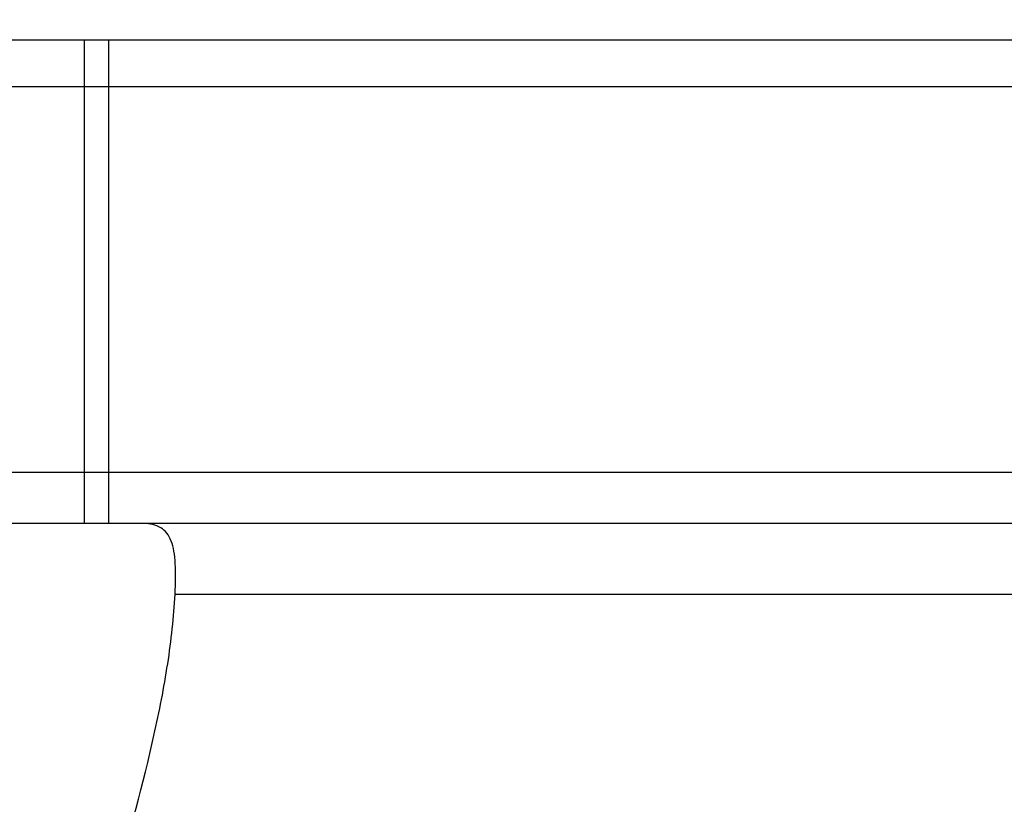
# Model space of a CAD drawing. Header units: millimetres. Extents: x 14 to 555, y 152 to 338.
# Tile 32 of 47: x 381 to 417, y 209 to 238. Entities that reach past the tile are written whole.
import ezdxf
from ezdxf.lldxf.tags import DXFTag

# ---------------------------------------------------------------- set-up
doc = ezdxf.new("R2010")
doc.units = ezdxf.units.MM
doc.header["$LTSCALE"] = 0.15
doc.layers.get('0').update_dxf_attribs({"linetype": 'CONTINUOUS'})
doc.layers.get('Defpoints').update_dxf_attribs({"linetype": 'CONTINUOUS'})
doc.layers.add('HID', color=2, linetype='DASHED')
doc.layers.add('OUT', color=3, linetype='CONTINUOUS')
doc.styles.add('DIM-7', font='SIMPLEX.shx', dxfattribs={"width": 0.7, "bigfont": 'chineset.shx'})
tags = doc.linetypes.add('DASHED', pattern=[25.72, 12.86, -12.86]).pattern_tags.tags
tags[6:7] = [DXFTag(74, 4), DXFTag(75, 0), DXFTag(340, '0'), DXFTag(46, 0.0), DXFTag(50, 0.0), DXFTag(44, 0.0), DXFTag(45, 0.0)]
tags[4:5] = [DXFTag(74, 4), DXFTag(75, 0), DXFTag(340, '0'), DXFTag(46, 0.0), DXFTag(50, 0.0), DXFTag(44, 0.0), DXFTag(45, 0.0)]
doc.dimstyles.new('CNS', dxfattribs={"dimscale": 2, "dimtxt": 3.5, "dimasz": 2.5, "dimexe": 1, "dimexo": 1.5, "dimgap": 0.09, "dimtad": 0, "dimdsep": 46, "dimtxsty": 'DIM-7', "dimcen": 0.09, "dimclrd": 4, "dimclre": 4, "dimclrt": 4, "dimadec": 0, "dimazin": 0, "dimtfac": 1, "dimtix": 1, "dimtmove": 2, "dimatfit": 3, "dimfxl": 1, "dimtvp": 0.971429, "dimtolj": 1, "dimarcsym": 0})

# ---------------------------------------------------------------- blocks, each defined once
blk = doc.blocks.new('*D35')
at = {"color": 7, "lineweight": -2, "transparency": 16777216}
for p, q in [((348.078, 240.534), (348.078, 266.858)), ((488.078, 240.534), (488.078, 266.858)), ((353.078, 264.858), (483.078, 264.858))]:
    blk.add_line(p, q, dxfattribs=at)
at = {"color": 7, "transparency": 16777216}
for points in [[(353.078, 265.691), (353.078, 264.025), (348.078, 264.858)], [(483.078, 265.691), (483.078, 264.025), (488.078, 264.858)]]:
    blk.add_solid(points, dxfattribs=at)
at = {"layer": 'Defpoints', "color": 0, "transparency": 16777216}
for p in [(488.078, 264.858), (348.078, 237.534), (488.078, 237.534)]:
    blk.add_point(p, dxfattribs=at)
at = {"color": 7, "transparency": 16777216, "insert": (418.078, 269.958), "char_height": 7, "attachment_point": 5, "style": 'DIM-7'}
blk.add_mtext('\\A1;140', dxfattribs=at)
blk = doc.blocks.new('*D36')
at = {"color": 7, "lineweight": -2, "transparency": 16777216}
for p, q in [((334.579, 239.034), (334.579, 281.438)), ((501.578, 239.034), (501.578, 281.438)), ((339.579, 279.438), (496.578, 279.438))]:
    blk.add_line(p, q, dxfattribs=at)
at = {"color": 7, "transparency": 16777216}
for points in [[(339.579, 280.272), (339.579, 278.605), (334.579, 279.438)], [(496.578, 280.272), (496.578, 278.605), (501.578, 279.438)]]:
    blk.add_solid(points, dxfattribs=at)
at = {"layer": 'Defpoints', "color": 0, "transparency": 16777216}
for p in [(501.578, 279.438), (334.579, 236.034), (501.578, 236.034)]:
    blk.add_point(p, dxfattribs=at)
at = {"color": 7, "transparency": 16777216, "insert": (418.078, 284.538), "char_height": 7, "attachment_point": 5, "style": 'DIM-7'}
blk.add_mtext('\\A1;167', dxfattribs=at)
blk = doc.blocks.new('*D53')
at = {"color": 7, "lineweight": -2, "transparency": 16777216}
for p, q in [((322.829, 238.684), (322.829, 296.114)), ((513.328, 238.684), (513.328, 296.114)), ((327.829, 294.114), (508.328, 294.114))]:
    blk.add_line(p, q, dxfattribs=at)
at = {"color": 7, "transparency": 16777216}
for points in [[(327.829, 294.948), (327.829, 293.281), (322.829, 294.114)], [(508.328, 294.948), (508.328, 293.281), (513.328, 294.114)]]:
    blk.add_solid(points, dxfattribs=at)
at = {"layer": 'Defpoints', "color": 0, "transparency": 16777216}
for p in [(513.328, 294.114), (322.829, 235.684), (513.328, 235.684)]:
    blk.add_point(p, dxfattribs=at)
at = {"color": 7, "transparency": 16777216, "insert": (418.078, 299.214), "char_height": 7, "attachment_point": 5, "style": 'DIM-7'}
blk.add_mtext('\\A1;190.5', dxfattribs=at)

msp = doc.modelspace()

# ---------------------------------------------------------------- linework, layer by layer
at = {"layer": 'HID', "color": 0}
for p, q in [((383.178, 237.534), (383.178, 219.534)), ((384.078, 237.534), (384.078, 219.534))]:
    msp.add_line(p, q, dxfattribs=at)
at = {"layer": 'OUT', "color": 0}
for p, q in [((348.078, 237.534), (488.078, 237.534)), ((488.078, 235.784), (348.078, 235.784)), ((488.078, 221.434), (348.078, 221.434)), ((488.078, 219.534), (348.078, 219.534)), ((386.558, 216.904), (449.599, 216.904))]:
    msp.add_line(p, q, dxfattribs=at)
for points, knots in [([(386.558, 216.904), (386.577, 217.321), (386.587, 217.699), (386.55, 218.373), (386.505, 218.652), (386.374, 218.991), (386.319, 219.091), (386.188, 219.258), (386.112, 219.325), (385.85, 219.485), (385.627, 219.534), (385.368, 219.534)], [0, 0, 0, 0, 0.25, 0.25, 0.5, 0.5, 0.625, 0.625, 0.75, 0.75, 1, 1, 1, 1]), ([(382.078, 194.434), (382.078, 195.459), (382.154, 196.471), (382.421, 198.471), (382.611, 199.46), (382.943, 200.932), (383.061, 201.422), (383.307, 202.392), (383.434, 202.873), (383.822, 204.306), (384.089, 205.247), (384.873, 208.038), (385.375, 209.856), (385.975, 212.54), (386.149, 213.428), (386.421, 215.192), (386.517, 216.056), (386.558, 216.904)], [0, 0, 0, 0, 0.125, 0.125, 0.25, 0.25, 0.3125, 0.3125, 0.375, 0.375, 0.5, 0.5, 0.75, 0.75, 0.875, 0.875, 1, 1, 1, 1])]:
    msp.add_open_spline(points, degree=3, knots=knots, dxfattribs=at)

# ---------------------------------------------------------------- dimensions: what is measured, and where the dimension line sits
at = {"color": 0}
for base, p1, p2, picture, middle in [((513.328, 294.114), (322.829, 235.684), (513.328, 235.684), '*D53', (418.078, 299.214)), ((501.578, 279.438), (334.579, 236.034), (501.578, 236.034), '*D36', (418.078, 284.538)), ((488.078, 264.858), (348.078, 237.534), (488.078, 237.534), '*D35', (418.078, 269.958))]:
    dim = msp.add_linear_dim(base=base, p1=p1, p2=p2, dimstyle='CNS', override={"dimgap": 0.8, "dimtad": 1, "dimclrd": 7, "dimclre": 7, "dimclrt": 7, "dimtmove": 1}, dxfattribs=at)
    dim.commit()
    dim.dimension.update_dxf_attribs({"geometry": picture, "text_midpoint": middle})

doc.saveas('drawing.dxf')
